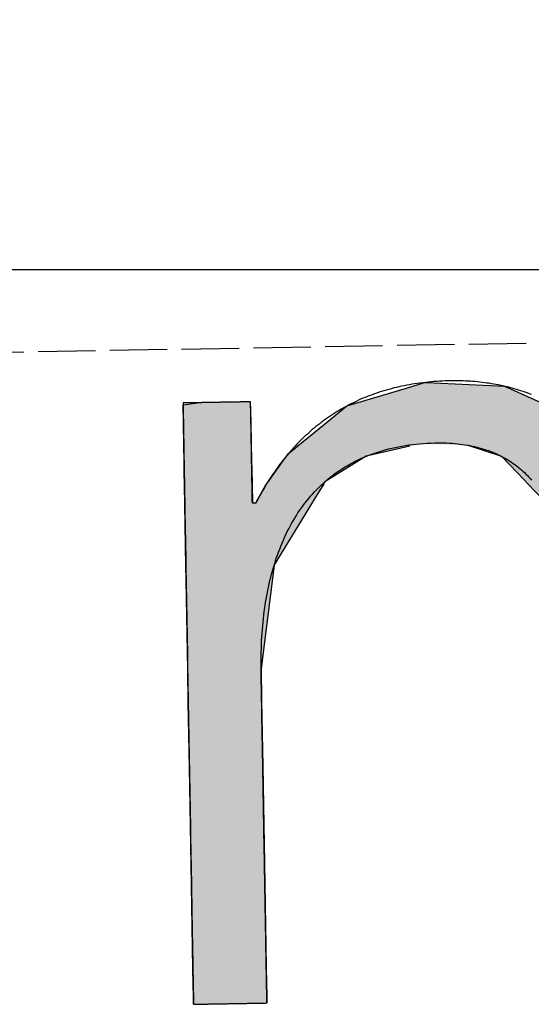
# Model space of a CAD drawing. Extents: x 562 to 7231, y 5667 to 12126.
# Tile 9 of 69: x 3092 to 3137, y 8052 to 8138. Entities that reach past the tile are written whole.
import ezdxf

# ---------------------------------------------------------------- set-up
doc = ezdxf.new("R2010")
doc.units = 0
doc.linetypes.add('GEN3', pattern=[6.25, 5, -1.25])
doc.layers.get('0').update_dxf_attribs({"linetype": 'CONTINUOUS'})
for name, color, linetype in [('3', 6, 'GEN3'), ('5', 3, 'CONTINUOUS'), ('LOGO', 7, 'CONTINUOUS')]:
    doc.layers.add(name, color=color, linetype=linetype)

# ---------------------------------------------------------------- blocks, each defined once
blk = doc.blocks.new('*U37')
at = {"layer": 'LOGO', "color": 30, "linetype": 'CONTINUOUS'}
for p, q in [((2.06, 7.482), (2.813, 7.694)), ((2.813, 7.694), (3.015, 7.752)), ((3.015, 7.752), (3.042, 7.759)), ((3.042, 7.759), (3.157, 7.752)), ((3.157, 7.752), (4.045, 7.694)), ((4.045, 7.694), (4.497, 7.482)), ((7.287, 7.667), (7.566, 7.752)), ((7.566, 7.752), (7.79, 7.759)), ((7.79, 7.759), (8.127, 7.77)), ((8.127, 7.77), (8.205, 7.759)), ((8.205, 7.759), (8.257, 7.752)), ((8.257, 7.752), (8.845, 7.667)), ((0.001, 7.533), (0.181, 7.555)), ((0.845, 7.555), (0.845, 7.533)), ((6.653, 7.474), (7.287, 7.667)), ((8.845, 7.667), (9.162, 7.474)), ((0.001, 7.309), (0.001, 7.533)), ((0.845, 7.533), (0.85, 7.309)), ((1.842, 7.311), (2.06, 7.482)), ((4.497, 7.482), (4.86, 7.311)), ((6.099, 7.034), (6.653, 7.474)), ((9.162, 7.474), (9.885, 7.034)), ((0.001, 7.286), (0.001, 7.309)), ((0.85, 7.309), (0.85, 7.286)), ((1.434, 6.99), (1.842, 7.311)), ((4.86, 7.311), (5.115, 6.99)), ((0.001, 6.803), (0.001, 7.286)), ((0.85, 7.286), (0.85, 6.803)), ((1.316, 6.897), (1.401, 6.964)), ((1.401, 6.964), (1.434, 6.99)), ((2.84, 6.964), (2.53, 6.897)), ((3.996, 6.812), (3.56, 6.964)), ((5.115, 6.99), (5.136, 6.964)), ((5.136, 6.964), (5.257, 6.812)), ((5.9, 6.876), (5.98, 6.939)), ((5.98, 6.939), (6.099, 7.034)), ((7.185, 6.939), (7.036, 6.876)), ((8.433, 6.916), (7.185, 6.939)), ((9.885, 7.034), (9.925, 6.939)), ((9.925, 6.939), (9.934, 6.916)), ((1.046, 6.535), (1.277, 6.846)), ((1.277, 6.846), (1.316, 6.897)), ((2.292, 6.846), (1.767, 6.535)), ((2.53, 6.897), (2.292, 6.846)), ((4.188, 6.604), (3.996, 6.812)), ((5.257, 6.812), (5.423, 6.604)), ((5.779, 6.698), (5.9, 6.876)), ((7.036, 6.876), (6.617, 6.698)), ((9.17, 6.443), (8.433, 6.916)), ((9.934, 6.916), (10.131, 6.443)), ((0.001, 6.712), (0.001, 6.803)), ((0.001, 6.295), (0.001, 6.712)), ((0.85, 6.803), (0.85, 6.712)), ((0.85, 6.712), (0.85, 6.295)), ((5.614, 6.454), (5.779, 6.698)), ((6.617, 6.698), (6.362, 6.454)), ((4.399, 6.376), (4.188, 6.604)), ((5.423, 6.604), (5.511, 6.376)), ((0.9, 6.291), (1.025, 6.507)), ((1.025, 6.507), (1.046, 6.535)), ((1.75, 6.507), (1.612, 6.291)), ((1.767, 6.535), (1.75, 6.507)), ((5.511, 6.376), (5.614, 6.454)), ((6.362, 6.454), (6.28, 6.376)), ((9.397, 5.823), (9.17, 6.443)), ((10.131, 6.443), (10.39, 5.823)), ((4.468, 6.301), (4.399, 6.376)), ((6.28, 6.376), (6.202, 6.301)), ((0.001, 6.281), (0.001, 6.295)), ((0.001, 5.503), (0.001, 6.281)), ((0.85, 6.295), (0.878, 6.281)), ((0.893, 6.281), (0.9, 6.291)), ((1.606, 6.281), (1.111, 5.503)), ((1.612, 6.291), (1.606, 6.281)), ((4.557, 6.205), (4.468, 6.301)), ((4.757, 5.314), (4.557, 6.205)), ((6.163, 6.205), (5.811, 5.314)), ((6.202, 6.301), (6.163, 6.205)), ((9.489, 5.571), (9.397, 5.823)), ((10.39, 5.823), (10.408, 5.571)), ((9.503, 5.116), (9.489, 5.571)), ((10.408, 5.571), (10.44, 5.116)), ((0.001, 5.329), (0.001, 5.503)), ((1.111, 5.503), (1.086, 5.329)), ((0.001, 4.204), (0.001, 5.329)), ((1.086, 5.329), (0.923, 4.204)), ((4.758, 5.172), (4.757, 5.314)), ((5.811, 5.314), (5.754, 5.172)), ((4.759, 4.976), (4.758, 5.172)), ((5.754, 5.172), (5.734, 4.976)), ((9.517, 4.651), (9.503, 5.116)), ((10.44, 5.116), (10.44, 4.651)), ((4.759, 4.505), (4.759, 4.976)), ((5.734, 4.976), (5.686, 4.505)), ((9.518, 4.612), (9.517, 4.651)), ((9.518, 3.669), (9.518, 4.612)), ((10.44, 4.651), (10.44, 4.612)), ((10.44, 4.612), (10.44, 3.669)), ((4.759, 4.232), (4.759, 4.505)), ((5.686, 4.505), (5.683, 4.232)), ((4.759, 4.133), (4.759, 4.232)), ((5.683, 4.232), (5.682, 4.133)), ((0.001, 3.797), (0.001, 4.204)), ((0.923, 4.204), (0.923, 3.797)), ((4.759, 3.491), (4.759, 4.133)), ((5.682, 4.133), (5.682, 3.491)), ((0.001, 2.974), (0.001, 3.797)), ((0.923, 3.797), (0.923, 2.974)), ((9.518, 3.638), (9.518, 3.669)), ((9.518, 2.442), (9.518, 3.638)), ((10.44, 3.669), (10.44, 3.638)), ((10.44, 3.638), (10.44, 2.442)), ((4.759, 2.536), (4.759, 3.491)), ((5.682, 3.491), (5.682, 2.536)), ((0.001, 1.752), (0.001, 2.974)), ((0.923, 2.974), (0.923, 1.752)), ((4.759, 1.85), (4.759, 2.536)), ((5.682, 2.536), (5.682, 1.85)), ((9.518, 2.421), (9.518, 2.442)), ((9.518, 1.24), (9.518, 2.421)), ((10.44, 2.442), (10.44, 2.421)), ((10.44, 2.421), (10.44, 1.24)), ((0.001, 0.978), (0.001, 1.752)), ((0.923, 1.752), (0.923, 0.978)), ((4.759, 0.756), (4.759, 1.85)), ((5.682, 1.85), (5.682, 0.756)), ((9.518, 1.229), (9.518, 1.24)), ((10.44, 1.24), (10.44, 1.229)), ((9.518, 0.336), (9.518, 1.229)), ((10.44, 1.229), (10.44, 0.336)), ((0.001, 0.45), (0.001, 0.978)), ((0.923, 0.978), (0.923, 0.45)), ((4.759, 0.594), (4.759, 0.756)), ((5.682, 0.756), (5.682, 0.594)), ((4.759, 0.089), (4.759, 0.594)), ((5.682, 0.594), (5.682, 0.089)), ((0.001, 0.251), (0.001, 0.45)), ((0.923, 0.45), (0.923, 0.251)), ((0.001, 0.095), (0.001, 0.251)), ((0.923, 0.251), (0.923, 0.095)), ((9.518, 0.333), (9.518, 0.336)), ((9.518, 0), (9.518, 0.333)), ((10.44, 0.336), (10.44, 0.333)), ((10.44, 0.333), (10.44, 0)), ((0.001, 0), (0.001, 0.095)), ((0.923, 0.095), (0.923, 0)), ((4.806, 0.06), (4.759, 0.089)), ((4.904, 0), (4.806, 0.06)), ((5.682, 0.06), (5.659, 0)), ((5.682, 0.089), (5.682, 0.06))]:
    blk.add_line(p, q, dxfattribs=at)
at = {"layer": 'LOGO', "color": 30, "linetype": 'CONTINUOUS', "extrusion": (0, 0, -1)}
for points in [[(-2.813, 7.694), (-4.497, 7.482), (-2.06, 7.482)], [(-3.015, 7.752), (-4.045, 7.694), (-2.813, 7.694)], [(-2.813, 7.694), (-4.045, 7.694), (-4.497, 7.482)], [(-3.042, 7.759), (-3.157, 7.752), (-3.015, 7.752)], [(-3.015, 7.752), (-3.157, 7.752), (-4.045, 7.694)], [(-7.566, 7.752), (-8.845, 7.667), (-7.287, 7.667)], [(-7.79, 7.759), (-8.257, 7.752), (-7.566, 7.752)], [(-7.566, 7.752), (-8.257, 7.752), (-8.845, 7.667)], [(-8.127, 7.77), (-8.205, 7.759), (-7.79, 7.759)], [(-7.79, 7.759), (-8.205, 7.759), (-8.257, 7.752)], [(-0.181, 7.555), (-0.845, 7.533), (-0.001, 7.533)], [(-0.181, 7.555), (-0.845, 7.555), (-0.845, 7.533)], [(-7.287, 7.667), (-9.162, 7.474), (-6.653, 7.474)], [(-7.287, 7.667), (-8.845, 7.667), (-9.162, 7.474)], [(-0.001, 7.533), (-0.85, 7.309), (-0.001, 7.309)], [(-0.001, 7.533), (-0.845, 7.533), (-0.85, 7.309)], [(-2.06, 7.482), (-4.86, 7.311), (-1.842, 7.311)], [(-2.06, 7.482), (-4.497, 7.482), (-4.86, 7.311)], [(-6.653, 7.474), (-9.885, 7.034), (-6.099, 7.034)], [(-6.653, 7.474), (-9.162, 7.474), (-9.885, 7.034)], [(-0.001, 7.309), (-0.85, 7.286), (-0.001, 7.286)], [(-0.001, 7.309), (-0.85, 7.309), (-0.85, 7.286)], [(-1.842, 7.311), (-5.115, 6.99), (-1.434, 6.99)], [(-1.842, 7.311), (-4.86, 7.311), (-5.115, 6.99)], [(-0.001, 7.286), (-0.85, 6.803), (-0.001, 6.803)], [(-0.001, 7.286), (-0.85, 7.286), (-0.85, 6.803)], [(-1.401, 6.964), (-2.53, 6.897), (-1.316, 6.897)], [(-1.434, 6.99), (-2.84, 6.964), (-1.401, 6.964)], [(-1.401, 6.964), (-2.84, 6.964), (-2.53, 6.897)], [(-1.434, 6.99), (-2.96, 6.99), (-2.84, 6.964)], [(-2.96, 6.99), (-5.136, 6.964), (-3.56, 6.964)], [(-2.96, 6.99), (-5.115, 6.99), (-5.136, 6.964)], [(-3.56, 6.964), (-5.257, 6.812), (-3.996, 6.812)], [(-3.56, 6.964), (-5.136, 6.964), (-5.257, 6.812)], [(-5.98, 6.939), (-7.036, 6.876), (-5.9, 6.876)], [(-6.099, 7.034), (-9.925, 6.939), (-5.98, 6.939)], [(-5.98, 6.939), (-7.185, 6.939), (-7.036, 6.876)], [(-6.099, 7.034), (-9.885, 7.034), (-9.925, 6.939)], [(-7.185, 6.939), (-9.934, 6.916), (-8.433, 6.916)], [(-7.185, 6.939), (-9.925, 6.939), (-9.934, 6.916)], [(-1.277, 6.846), (-1.767, 6.535), (-1.046, 6.535)], [(-1.316, 6.897), (-2.292, 6.846), (-1.277, 6.846)], [(-1.277, 6.846), (-2.292, 6.846), (-1.767, 6.535)], [(-1.316, 6.897), (-2.53, 6.897), (-2.292, 6.846)], [(-3.996, 6.812), (-5.423, 6.604), (-4.188, 6.604)], [(-3.996, 6.812), (-5.257, 6.812), (-5.423, 6.604)], [(-5.9, 6.876), (-6.617, 6.698), (-5.779, 6.698)], [(-5.9, 6.876), (-7.036, 6.876), (-6.617, 6.698)], [(-8.433, 6.916), (-10.131, 6.443), (-9.17, 6.443)], [(-8.433, 6.916), (-9.934, 6.916), (-10.131, 6.443)], [(-0.001, 6.803), (-0.85, 6.712), (-0.001, 6.712)], [(-0.001, 6.803), (-0.85, 6.803), (-0.85, 6.712)], [(-0.001, 6.712), (-0.85, 6.295), (-0.001, 6.295)], [(-0.001, 6.712), (-0.85, 6.712), (-0.85, 6.295)], [(-5.779, 6.698), (-6.362, 6.454), (-5.614, 6.454)], [(-5.779, 6.698), (-6.617, 6.698), (-6.362, 6.454)], [(-4.188, 6.604), (-5.511, 6.376), (-4.399, 6.376)], [(-4.188, 6.604), (-5.423, 6.604), (-5.511, 6.376)], [(-1.025, 6.507), (-1.612, 6.291), (-0.9, 6.291)], [(-1.046, 6.535), (-1.75, 6.507), (-1.025, 6.507)], [(-1.025, 6.507), (-1.75, 6.507), (-1.612, 6.291)], [(-1.046, 6.535), (-1.767, 6.535), (-1.75, 6.507)], [(-5.614, 6.454), (-6.28, 6.376), (-5.511, 6.376)], [(-5.614, 6.454), (-6.362, 6.454), (-6.28, 6.376)], [(-9.17, 6.443), (-10.39, 5.823), (-9.397, 5.823)], [(-9.17, 6.443), (-10.131, 6.443), (-10.39, 5.823)], [(-4.399, 6.376), (-6.202, 6.301), (-4.468, 6.301)], [(-4.399, 6.376), (-6.28, 6.376), (-6.202, 6.301)], [(-0.001, 6.295), (-0.878, 6.281), (-0.001, 6.281)], [(-0.001, 6.295), (-0.85, 6.295), (-0.878, 6.281)], [(-0.001, 6.281), (-1.111, 5.503), (-0.001, 5.503)], [(-0.001, 6.281), (-1.606, 6.281), (-1.111, 5.503)], [(-0.9, 6.291), (-1.606, 6.281), (-0.893, 6.281)], [(-0.9, 6.291), (-1.612, 6.291), (-1.606, 6.281)], [(-4.468, 6.301), (-6.163, 6.205), (-4.557, 6.205)], [(-4.468, 6.301), (-6.202, 6.301), (-6.163, 6.205)], [(-4.557, 6.205), (-5.811, 5.314), (-4.757, 5.314)], [(-4.557, 6.205), (-6.163, 6.205), (-5.811, 5.314)], [(-9.397, 5.823), (-10.408, 5.571), (-9.489, 5.571)], [(-9.397, 5.823), (-10.39, 5.823), (-10.408, 5.571)], [(-9.489, 5.571), (-10.44, 5.116), (-9.503, 5.116)], [(-9.489, 5.571), (-10.408, 5.571), (-10.44, 5.116)], [(-0.001, 5.503), (-1.086, 5.329), (-0.001, 5.329)], [(-0.001, 5.503), (-1.111, 5.503), (-1.086, 5.329)], [(-0.001, 5.329), (-0.923, 4.204), (-0.001, 4.204)], [(-0.001, 5.329), (-1.086, 5.329), (-0.923, 4.204)], [(-4.757, 5.314), (-5.754, 5.172), (-4.758, 5.172)], [(-4.757, 5.314), (-5.811, 5.314), (-5.754, 5.172)], [(-4.758, 5.172), (-5.734, 4.976), (-4.759, 4.976)], [(-4.758, 5.172), (-5.754, 5.172), (-5.734, 4.976)], [(-9.503, 5.116), (-10.44, 4.651), (-9.517, 4.651)], [(-9.503, 5.116), (-10.44, 5.116), (-10.44, 4.651)], [(-4.759, 4.976), (-5.686, 4.505), (-4.759, 4.505)], [(-4.759, 4.976), (-5.734, 4.976), (-5.686, 4.505)], [(-9.517, 4.651), (-10.44, 4.612), (-9.518, 4.612)], [(-9.517, 4.651), (-10.44, 4.651), (-10.44, 4.612)], [(-9.518, 4.612), (-10.44, 3.669), (-9.518, 3.669)], [(-9.518, 4.612), (-10.44, 4.612), (-10.44, 3.669)], [(-4.759, 4.505), (-5.683, 4.232), (-4.759, 4.232)], [(-4.759, 4.505), (-5.686, 4.505), (-5.683, 4.232)], [(-4.759, 4.232), (-5.682, 4.133), (-4.759, 4.133)], [(-4.759, 4.232), (-5.683, 4.232), (-5.682, 4.133)], [(-0.001, 4.204), (-0.923, 3.797), (-0.001, 3.797)], [(-0.001, 4.204), (-0.923, 4.204), (-0.923, 3.797)], [(-4.759, 4.133), (-5.682, 3.491), (-4.759, 3.491)], [(-4.759, 4.133), (-5.682, 4.133), (-5.682, 3.491)], [(-0.001, 3.797), (-0.923, 2.974), (-0.001, 2.974)], [(-0.001, 3.797), (-0.923, 3.797), (-0.923, 2.974)], [(-9.518, 3.669), (-10.44, 3.638), (-9.518, 3.638)], [(-9.518, 3.669), (-10.44, 3.669), (-10.44, 3.638)], [(-9.518, 3.638), (-10.44, 2.442), (-9.518, 2.442)], [(-9.518, 3.638), (-10.44, 3.638), (-10.44, 2.442)], [(-4.759, 3.491), (-5.682, 2.536), (-4.759, 2.536)], [(-4.759, 3.491), (-5.682, 3.491), (-5.682, 2.536)], [(-0.001, 2.974), (-0.923, 1.752), (-0.001, 1.752)], [(-0.001, 2.974), (-0.923, 2.974), (-0.923, 1.752)], [(-4.759, 2.536), (-5.682, 1.85), (-4.759, 1.85)], [(-4.759, 2.536), (-5.682, 2.536), (-5.682, 1.85)], [(-9.518, 2.442), (-10.44, 2.421), (-9.518, 2.421)], [(-9.518, 2.442), (-10.44, 2.442), (-10.44, 2.421)], [(-9.518, 2.421), (-10.44, 1.24), (-9.518, 1.24)], [(-9.518, 2.421), (-10.44, 2.421), (-10.44, 1.24)], [(-0.001, 1.752), (-0.923, 0.978), (-0.001, 0.978)], [(-0.001, 1.752), (-0.923, 1.752), (-0.923, 0.978)], [(-4.759, 1.85), (-5.682, 0.756), (-4.759, 0.756)], [(-4.759, 1.85), (-5.682, 1.85), (-5.682, 0.756)], [(-9.518, 1.24), (-10.44, 1.229), (-9.518, 1.229)], [(-9.518, 1.24), (-10.44, 1.24), (-10.44, 1.229)], [(-9.518, 1.229), (-10.44, 0.336), (-9.518, 0.336)], [(-9.518, 1.229), (-10.44, 1.229), (-10.44, 0.336)], [(-0.001, 0.978), (-0.923, 0.45), (-0.001, 0.45)], [(-0.001, 0.978), (-0.923, 0.978), (-0.923, 0.45)], [(-4.759, 0.756), (-5.682, 0.594), (-4.759, 0.594)], [(-4.759, 0.756), (-5.682, 0.756), (-5.682, 0.594)], [(-4.759, 0.594), (-5.682, 0.089), (-4.759, 0.089)], [(-4.759, 0.594), (-5.682, 0.594), (-5.682, 0.089)], [(-0.001, 0.45), (-0.923, 0.251), (-0.001, 0.251)], [(-0.001, 0.45), (-0.923, 0.45), (-0.923, 0.251)], [(-0.001, 0.251), (-0.923, 0.095), (-0.001, 0.095)], [(-0.001, 0.251), (-0.923, 0.251), (-0.923, 0.095)], [(-9.518, 0.336), (-10.44, 0.333), (-9.518, 0.333)], [(-9.518, 0.336), (-10.44, 0.336), (-10.44, 0.333)], [(-9.518, 0.333), (-10.44, 0), (-9.518, 0)], [(-9.518, 0.333), (-10.44, 0.333), (-10.44, 0)], [(-0.001, 0.095), (-0.923, 0), (-0.001, 0)], [(-0.001, 0.095), (-0.923, 0.095), (-0.923, 0)], [(-4.759, 0.089), (-5.682, 0.06), (-4.806, 0.06)], [(-4.759, 0.089), (-5.682, 0.089), (-5.682, 0.06)], [(-4.806, 0.06), (-5.659, 0), (-4.904, 0)], [(-4.806, 0.06), (-5.682, 0.06), (-5.659, 0)]]:
    blk.add_solid(points, dxfattribs=at)
blk = doc.blocks.new('KLAUS')
at = {"layer": 'LOGO'}
for points in [[(0.001, 0, 0), (0.001, 0, 0), (0.002, 0, 0), (0.003, 0, 0), (0.005, 0, 0), (0.008, 0, 0), (0.011, 0, 0), (0.014, 0, 0), (0.018, 0, 0), (0.023, 0, 0), (0.028, 0, 0), (0.033, 0, 0), (0.039, 0, 0), (0.046, 0, 0), (0.052, 0, 0), (0.06, 0, 0), (0.067, 0, 0), (0.075, 0, 0), (0.084, 0, 0), (0.092, 0, 0), (0.101, 0, 0), (0.111, 0, 0), (0.121, 0, 0), (0.131, 0, 0), (0.141, 0, 0), (0.152, 0, 0), (0.163, 0, 0), (0.174, 0, 0), (0.185, 0, 0), (0.197, 0, 0), (0.209, 0, 0), (0.221, 0, 0), (0.234, 0, 0), (0.246, 0, 0), (0.259, 0, 0), (0.272, 0, 0), (0.285, 0, 0), (0.299, 0, 0), (0.312, 0, 0), (0.326, 0, 0), (0.339, 0, 0), (0.353, 0, 0), (0.367, 0, 0), (0.381, 0, 0), (0.395, 0, 0), (0.409, 0, 0), (0.423, 0, 0), (0.437, 0, 0), (0.452, 0, 0), (0.466, 0, 0), (0.48, 0, 0), (0.494, 0, 0), (0.508, 0, 0), (0.522, 0, 0), (0.536, 0, 0), (0.55, 0, 0), (0.564, 0, 0), (0.578, 0, 0), (0.592, 0, 0), (0.606, 0, 0), (0.619, 0, 0), (0.632, 0, 0), (0.646, 0, 0), (0.659, 0, 0), (0.672, 0, 0), (0.684, 0, 0), (0.697, 0, 0), (0.709, 0, 0), (0.721, 0, 0), (0.733, 0, 0), (0.745, 0, 0), (0.756, 0, 0), (0.767, 0, 0), (0.778, 0, 0), (0.789, 0, 0), (0.799, 0, 0), (0.809, 0, 0), (0.818, 0, 0), (0.828, 0, 0), (0.836, 0, 0), (0.845, 0, 0), (0.853, 0, 0), (0.861, 0, 0), (0.868, 0, 0), (0.875, 0, 0), (0.882, 0, 0), (0.888, 0, 0), (0.894, 0, 0), (0.899, 0, 0), (0.904, 0, 0), (0.908, 0, 0), (0.912, 0, 0), (0.915, 0, 0), (0.918, 0, 0), (0.92, 0, 0), (0.922, 0, 0), (0.923, 0, 0), (0.923, 0, 0), (0.923, 0, 0), (0.923, 0.003, 0), (0.923, 0.008, 0), (0.923, 0.016, 0), (0.923, 0.026, 0), (0.923, 0.039, 0), (0.923, 0.054, 0), (0.923, 0.071, 0), (0.923, 0.091, 0), (0.923, 0.112, 0), (0.923, 0.136, 0), (0.923, 0.162, 0), (0.923, 0.191, 0), (0.923, 0.221, 0), (0.923, 0.253, 0), (0.923, 0.286, 0), (0.923, 0.322, 0), (0.923, 0.359, 0), (0.923, 0.399, 0), (0.923, 0.439, 0), (0.923, 0.482, 0), (0.923, 0.526, 0), (0.923, 0.571, 0), (0.923, 0.618, 0), (0.923, 0.666, 0), (0.923, 0.716, 0), (0.923, 0.766, 0), (0.923, 0.818, 0), (0.923, 0.871, 0), (0.923, 0.926, 0), (0.923, 0.981, 0), (0.923, 1.037, 0), (0.923, 1.095, 0), (0.923, 1.153, 0), (0.923, 1.212, 0), (0.923, 1.272, 0), (0.923, 1.332, 0), (0.923, 1.393, 0), (0.923, 1.455, 0), (0.923, 1.517, 0), (0.923, 1.58, 0), (0.923, 1.643, 0), (0.923, 1.707, 0), (0.923, 1.771, 0), (0.923, 1.835, 0), (0.923, 1.9, 0), (0.923, 1.964, 0), (0.923, 2.029, 0), (0.923, 2.094, 0), (0.923, 2.159, 0), (0.923, 2.224, 0), (0.923, 2.289, 0), (0.923, 2.353, 0), (0.923, 2.418, 0), (0.923, 2.482, 0), (0.923, 2.545, 0), (0.923, 2.609, 0), (0.923, 2.672, 0), (0.923, 2.734, 0), (0.923, 2.796, 0), (0.923, 2.858, 0), (0.923, 2.919, 0), (0.923, 2.979, 0), (0.923, 3.038, 0), (0.923, 3.096, 0), (0.923, 3.154, 0), (0.923, 3.211, 0), (0.923, 3.267, 0), (0.923, 3.321, 0), (0.923, 3.375, 0), (0.923, 3.427, 0), (0.923, 3.479, 0), (0.923, 3.529, 0), (0.923, 3.578, 0), (0.923, 3.625, 0), (0.923, 3.671, 0), (0.923, 3.716, 0), (0.923, 3.759, 0), (0.923, 3.8, 0), (0.923, 3.84, 0), (0.923, 3.878, 0), (0.923, 3.915, 0), (0.923, 3.949, 0), (0.923, 3.982, 0), (0.923, 4.013, 0), (0.923, 4.042, 0), (0.923, 4.069, 0), (0.923, 4.093, 0), (0.923, 4.116, 0), (0.923, 4.137, 0), (0.923, 4.155, 0), (0.923, 4.171, 0), (0.923, 4.185, 0), (0.923, 4.196, 0), (0.923, 4.205, 0), (0.923, 4.211, 0), (0.923, 4.215, 0), (0.923, 4.219, 0), (0.924, 4.267, 0), (0.925, 4.316, 0), (0.927, 4.364, 0), (0.928, 4.411, 0), (0.931, 4.459, 0), (0.933, 4.506, 0), (0.936, 4.553, 0), (0.94, 4.6, 0), (0.944, 4.646, 0), (0.948, 4.692, 0), (0.953, 4.738, 0), (0.958, 4.784, 0), (0.964, 4.829, 0), (0.97, 4.874, 0), (0.976, 4.918, 0), (0.983, 4.963, 0), (0.99, 5.007, 0), (0.998, 5.05, 0), (1.006, 5.094, 0), (1.015, 5.137, 0), (1.024, 5.179, 0), (1.034, 5.221, 0), (1.044, 5.263, 0), (1.054, 5.305, 0), (1.065, 5.346, 0), (1.076, 5.387, 0), (1.088, 5.427, 0), (1.1, 5.467, 0), (1.113, 5.507, 0), (1.126, 5.546, 0), (1.139, 5.585, 0), (1.153, 5.623, 0), (1.168, 5.661, 0), (1.183, 5.699, 0), (1.198, 5.736, 0), (1.214, 5.773, 0), (1.231, 5.809, 0), (1.247, 5.845, 0), (1.265, 5.881, 0), (1.282, 5.916, 0), (1.301, 5.95, 0), (1.32, 5.984, 0), (1.339, 6.018, 0), (1.359, 6.051, 0), (1.379, 6.084, 0), (1.4, 6.116, 0), (1.421, 6.148, 0), (1.442, 6.179, 0), (1.465, 6.21, 0), (1.487, 6.24, 0), (1.511, 6.27, 0), (1.534, 6.299, 0), (1.559, 6.328, 0), (1.583, 6.356, 0), (1.608, 6.383, 0), (1.634, 6.411, 0), (1.661, 6.437, 0), (1.687, 6.463, 0), (1.715, 6.489, 0), (1.742, 6.514, 0), (1.771, 6.538, 0), (1.8, 6.562, 0), (1.829, 6.585, 0), (1.859, 6.608, 0), (1.889, 6.63, 0), (1.92, 6.651, 0), (1.952, 6.672, 0), (1.984, 6.693, 0), (2.017, 6.712, 0), (2.05, 6.731, 0), (2.083, 6.75, 0), (2.118, 6.768, 0), (2.152, 6.785, 0), (2.188, 6.802, 0), (2.224, 6.818, 0), (2.26, 6.833, 0), (2.297, 6.848, 0), (2.335, 6.862, 0), (2.373, 6.875, 0), (2.412, 6.888, 0), (2.451, 6.9, 0), (2.491, 6.911, 0), (2.531, 6.922, 0), (2.572, 6.932, 0), (2.613, 6.941, 0), (2.655, 6.95, 0), (2.698, 6.958, 0), (2.741, 6.965, 0), (2.785, 6.972, 0), (2.83, 6.978, 0), (2.875, 6.983, 0), (2.92, 6.987, 0), (2.966, 6.991, 0), (3.013, 6.994, 0), (3.061, 6.996, 0), (3.109, 6.997, 0), (3.157, 6.998, 0), (3.199, 6.998, 0), (3.234, 6.998, 0), (3.269, 6.997, 0), (3.304, 6.995, 0), (3.338, 6.993, 0), (3.372, 6.99, 0), (3.405, 6.987, 0), (3.438, 6.983, 0), (3.47, 6.979, 0), (3.502, 6.974, 0), (3.533, 6.969, 0), (3.564, 6.963, 0), (3.595, 6.957, 0), (3.625, 6.951, 0), (3.654, 6.944, 0), (3.684, 6.936, 0), (3.712, 6.928, 0), (3.741, 6.919, 0), (3.768, 6.91, 0), (3.796, 6.901, 0), (3.823, 6.891, 0), (3.849, 6.881, 0), (3.876, 6.87, 0), (3.901, 6.859, 0), (3.926, 6.847, 0), (3.951, 6.835, 0), (3.976, 6.823, 0), (4, 6.81, 0), (4.023, 6.796, 0), (4.047, 6.783, 0), (4.069, 6.768, 0), (4.092, 6.754, 0), (4.114, 6.739, 0), (4.135, 6.724, 0), (4.156, 6.708, 0), (4.177, 6.692, 0), (4.197, 6.675, 0), (4.217, 6.658, 0), (4.237, 6.641, 0), (4.256, 6.623, 0), (4.275, 6.605, 0), (4.293, 6.587, 0), (4.311, 6.568, 0), (4.329, 6.549, 0), (4.346, 6.53, 0), (4.363, 6.51, 0)], [(4.381, 7.585, 0), (4.355, 7.595, 0), (4.328, 7.606, 0), (4.302, 7.616, 0), (4.275, 7.625, 0), (4.248, 7.635, 0), (4.22, 7.644, 0), (4.193, 7.653, 0), (4.165, 7.661, 0), (4.138, 7.67, 0), (4.11, 7.677, 0), (4.082, 7.685, 0), (4.053, 7.692, 0), (4.025, 7.699, 0), (3.997, 7.706, 0), (3.968, 7.712, 0), (3.939, 7.718, 0), (3.91, 7.724, 0), (3.881, 7.729, 0), (3.852, 7.735, 0), (3.823, 7.739, 0), (3.794, 7.744, 0), (3.764, 7.748, 0), (3.735, 7.752, 0), (3.705, 7.755, 0), (3.675, 7.759, 0), (3.645, 7.762, 0), (3.616, 7.764, 0), (3.585, 7.767, 0), (3.555, 7.769, 0), (3.525, 7.77, 0), (3.495, 7.772, 0), (3.464, 7.773, 0), (3.434, 7.774, 0), (3.403, 7.774, 0), (3.373, 7.774, 0), (3.337, 7.774, 0), (3.3, 7.774, 0), (3.264, 7.773, 0), (3.228, 7.772, 0), (3.192, 7.77, 0), (3.156, 7.768, 0), (3.121, 7.766, 0), (3.086, 7.763, 0), (3.051, 7.76, 0), (3.017, 7.757, 0), (2.982, 7.753, 0), (2.948, 7.749, 0), (2.915, 7.744, 0), (2.881, 7.74, 0), (2.848, 7.735, 0), (2.815, 7.729, 0), (2.782, 7.723, 0), (2.749, 7.717, 0), (2.717, 7.711, 0), (2.685, 7.704, 0), (2.653, 7.697, 0), (2.622, 7.689, 0), (2.59, 7.681, 0), (2.559, 7.673, 0), (2.528, 7.665, 0), (2.498, 7.656, 0), (2.467, 7.647, 0), (2.437, 7.637, 0), (2.407, 7.627, 0), (2.378, 7.617, 0), (2.348, 7.607, 0), (2.319, 7.596, 0), (2.29, 7.585, 0), (2.261, 7.574, 0), (2.233, 7.562, 0), (2.205, 7.55, 0), (2.177, 7.537, 0), (2.149, 7.525, 0), (2.122, 7.512, 0), (2.094, 7.499, 0), (2.067, 7.485, 0), (2.04, 7.471, 0), (2.014, 7.457, 0), (1.988, 7.443, 0), (1.961, 7.428, 0), (1.936, 7.413, 0), (1.91, 7.398, 0), (1.884, 7.382, 0), (1.859, 7.366, 0), (1.834, 7.35, 0), (1.809, 7.334, 0), (1.785, 7.317, 0), (1.761, 7.3, 0), (1.737, 7.282, 0), (1.713, 7.265, 0), (1.689, 7.247, 0), (1.666, 7.229, 0), (1.642, 7.21, 0), (1.619, 7.192, 0), (1.597, 7.173, 0), (1.574, 7.154, 0), (1.552, 7.134, 0), (1.53, 7.114, 0), (1.508, 7.094, 0), (1.486, 7.074, 0), (1.465, 7.054, 0), (1.444, 7.033, 0), (1.423, 7.012, 0), (1.402, 6.99, 0), (1.381, 6.969, 0), (1.361, 6.947, 0), (1.341, 6.925, 0), (1.321, 6.903, 0), (1.301, 6.88, 0), (1.281, 6.857, 0), (1.262, 6.834, 0), (1.243, 6.811, 0), (1.224, 6.788, 0), (1.205, 6.764, 0), (1.187, 6.74, 0), (1.168, 6.716, 0), (1.15, 6.691, 0), (1.133, 6.667, 0), (1.115, 6.642, 0), (1.097, 6.617, 0), (1.08, 6.591, 0), (1.063, 6.566, 0), (1.046, 6.54, 0), (1.029, 6.514, 0), (1.013, 6.488, 0), (0.997, 6.461, 0), (0.981, 6.434, 0), (0.965, 6.408, 0), (0.949, 6.38, 0), (0.934, 6.353, 0), (0.918, 6.326, 0), (0.903, 6.298, 0), (0.894, 6.281, 0), (0.894, 6.281, 0), (0.894, 6.281, 0), (0.894, 6.281, 0), (0.894, 6.281, 0), (0.894, 6.281, 0), (0.893, 6.281, 0), (0.893, 6.281, 0), (0.893, 6.281, 0), (0.893, 6.281, 0), (0.893, 6.281, 0), (0.892, 6.281, 0), (0.892, 6.281, 0), (0.892, 6.281, 0), (0.891, 6.281, 0), (0.891, 6.281, 0), (0.891, 6.281, 0), (0.89, 6.281, 0), (0.89, 6.281, 0), (0.89, 6.281, 0), (0.889, 6.281, 0), (0.889, 6.281, 0), (0.888, 6.281, 0), (0.888, 6.281, 0), (0.887, 6.281, 0), (0.887, 6.281, 0), (0.886, 6.281, 0), (0.886, 6.281, 0), (0.885, 6.281, 0), (0.884, 6.281, 0), (0.884, 6.281, 0), (0.883, 6.281, 0), (0.883, 6.281, 0), (0.882, 6.281, 0), (0.881, 6.281, 0), (0.881, 6.281, 0), (0.88, 6.281, 0), (0.88, 6.281, 0), (0.879, 6.281, 0), (0.878, 6.281, 0), (0.878, 6.281, 0), (0.877, 6.281, 0), (0.876, 6.281, 0), (0.876, 6.281, 0), (0.875, 6.281, 0), (0.874, 6.281, 0), (0.874, 6.281, 0), (0.873, 6.281, 0), (0.872, 6.281, 0), (0.872, 6.281, 0), (0.871, 6.281, 0), (0.87, 6.281, 0), (0.87, 6.281, 0), (0.869, 6.281, 0), (0.868, 6.281, 0), (0.868, 6.281, 0), (0.867, 6.281, 0), (0.866, 6.281, 0), (0.866, 6.281, 0), (0.865, 6.281, 0), (0.864, 6.281, 0), (0.864, 6.281, 0), (0.863, 6.281, 0), (0.862, 6.281, 0), (0.862, 6.281, 0), (0.861, 6.281, 0), (0.861, 6.281, 0), (0.86, 6.281, 0), (0.859, 6.281, 0), (0.859, 6.281, 0), (0.858, 6.281, 0), (0.858, 6.281, 0), (0.857, 6.281, 0), (0.857, 6.281, 0), (0.856, 6.281, 0), (0.856, 6.281, 0), (0.855, 6.281, 0), (0.855, 6.281, 0), (0.854, 6.281, 0), (0.854, 6.281, 0), (0.854, 6.281, 0), (0.853, 6.281, 0), (0.853, 6.281, 0), (0.853, 6.281, 0), (0.852, 6.281, 0), (0.852, 6.281, 0), (0.852, 6.281, 0), (0.851, 6.281, 0), (0.851, 6.281, 0), (0.851, 6.281, 0), (0.851, 6.281, 0), (0.851, 6.281, 0), (0.85, 6.281, 0), (0.85, 6.281, 0), (0.85, 6.281, 0), (0.85, 6.281, 0), (0.85, 6.281, 0), (0.85, 6.281, 0), (0.85, 6.281, 0), (0.85, 6.282, 0), (0.85, 6.284, 0), (0.85, 6.287, 0), (0.85, 6.29, 0), (0.85, 6.294, 0), (0.85, 6.299, 0), (0.85, 6.304, 0), (0.85, 6.311, 0), (0.85, 6.317, 0), (0.85, 6.325, 0), (0.85, 6.333, 0), (0.85, 6.342, 0), (0.85, 6.351, 0), (0.85, 6.361, 0), (0.85, 6.371, 0), (0.85, 6.382, 0), (0.85, 6.394, 0), (0.85, 6.406, 0), (0.85, 6.418, 0), (0.85, 6.431, 0), (0.85, 6.445, 0), (0.85, 6.459, 0), (0.85, 6.473, 0), (0.85, 6.488, 0), (0.85, 6.503, 0), (0.85, 6.518, 0), (0.85, 6.534, 0), (0.85, 6.55, 0), (0.85, 6.567, 0), (0.85, 6.584, 0), (0.85, 6.601, 0), (0.85, 6.618, 0), (0.85, 6.636, 0), (0.85, 6.654, 0), (0.85, 6.672, 0), (0.85, 6.69, 0), (0.85, 6.709, 0), (0.85, 6.728, 0), (0.85, 6.746, 0), (0.85, 6.765, 0), (0.85, 6.785, 0), (0.85, 6.804, 0), (0.85, 6.823, 0), (0.85, 6.843, 0), (0.85, 6.862, 0), (0.85, 6.882, 0), (0.85, 6.901, 0), (0.85, 6.921, 0), (0.85, 6.941, 0), (0.85, 6.96, 0), (0.85, 6.98, 0), (0.85, 6.999, 0), (0.85, 7.019, 0), (0.85, 7.038, 0), (0.85, 7.057, 0), (0.85, 7.076, 0), (0.85, 7.095, 0), (0.85, 7.114, 0), (0.85, 7.133, 0), (0.85, 7.151, 0), (0.85, 7.17, 0), (0.85, 7.188, 0), (0.85, 7.205, 0), (0.85, 7.223, 0), (0.85, 7.24, 0), (0.85, 7.257, 0), (0.85, 7.274, 0), (0.85, 7.29, 0), (0.85, 7.307, 0), (0.85, 7.322, 0), (0.85, 7.338, 0), (0.85, 7.353, 0), (0.85, 7.367, 0), (0.85, 7.381, 0), (0.85, 7.395, 0), (0.85, 7.408, 0), (0.85, 7.421, 0), (0.85, 7.434, 0), (0.85, 7.445, 0), (0.85, 7.457, 0), (0.85, 7.468, 0), (0.85, 7.478, 0), (0.85, 7.487, 0), (0.85, 7.497, 0), (0.85, 7.505, 0), (0.85, 7.513, 0), (0.85, 7.52, 0), (0.85, 7.527, 0), (0.85, 7.533, 0), (0.85, 7.538, 0), (0.85, 7.543, 0), (0.85, 7.547, 0), (0.85, 7.55, 0), (0.85, 7.552, 0), (0.85, 7.554, 0), (0.85, 7.555, 0), (0.85, 7.555, 0), (0.85, 7.555, 0), (0.849, 7.555, 0), (0.847, 7.555, 0), (0.845, 7.555, 0), (0.842, 7.555, 0), (0.84, 7.555, 0), (0.836, 7.555, 0), (0.832, 7.555, 0), (0.828, 7.555, 0), (0.823, 7.555, 0), (0.818, 7.555, 0), (0.812, 7.555, 0), (0.806, 7.555, 0), (0.8, 7.555, 0), (0.793, 7.555, 0), (0.786, 7.555, 0), (0.778, 7.555, 0), (0.771, 7.555, 0), (0.762, 7.555, 0), (0.754, 7.555, 0), (0.745, 7.555, 0), (0.736, 7.555, 0), (0.727, 7.555, 0), (0.717, 7.555, 0), (0.707, 7.555, 0), (0.697, 7.555, 0), (0.686, 7.555, 0), (0.676, 7.555, 0), (0.665, 7.555, 0), (0.654, 7.555, 0), (0.642, 7.555, 0), (0.631, 7.555, 0), (0.619, 7.555, 0), (0.607, 7.555, 0), (0.595, 7.555, 0), (0.583, 7.555, 0), (0.571, 7.555, 0), (0.558, 7.555, 0), (0.546, 7.555, 0), (0.533, 7.555, 0), (0.52, 7.555, 0), (0.507, 7.555, 0), (0.495, 7.555, 0), (0.482, 7.555, 0), (0.469, 7.555, 0), (0.456, 7.555, 0), (0.443, 7.555, 0), (0.43, 7.555, 0), (0.416, 7.555, 0), (0.403, 7.555, 0), (0.39, 7.555, 0), (0.377, 7.555, 0), (0.364, 7.555, 0), (0.351, 7.555, 0), (0.339, 7.555, 0), (0.326, 7.555, 0), (0.313, 7.555, 0), (0.301, 7.555, 0), (0.288, 7.555, 0), (0.276, 7.555, 0), (0.263, 7.555, 0), (0.251, 7.555, 0), (0.239, 7.555, 0), (0.228, 7.555, 0), (0.216, 7.555, 0), (0.204, 7.555, 0), (0.193, 7.555, 0), (0.182, 7.555, 0), (0.171, 7.555, 0), (0.161, 7.555, 0), (0.15, 7.555, 0), (0.14, 7.555, 0), (0.13, 7.555, 0), (0.121, 7.555, 0), (0.112, 7.555, 0), (0.103, 7.555, 0), (0.094, 7.555, 0), (0.085, 7.555, 0), (0.077, 7.555, 0), (0.07, 7.555, 0), (0.062, 7.555, 0), (0.055, 7.555, 0), (0.049, 7.555, 0), (0.042, 7.555, 0), (0.037, 7.555, 0), (0.031, 7.555, 0), (0.026, 7.555, 0), (0.021, 7.555, 0), (0.017, 7.555, 0), (0.014, 7.555, 0), (0.01, 7.555, 0), (0.007, 7.555, 0), (0.005, 7.555, 0), (0.003, 7.555, 0), (0.002, 7.555, 0), (0.001, 7.555, 0), (0.001, 7.555, 0), (0.001, 7.553, 0), (0.001, 7.546, 0), (0.001, 7.534, 0), (0.001, 7.518, 0), (0.001, 7.498, 0), (0.001, 7.474, 0), (0.001, 7.445, 0), (0.001, 7.412, 0), (0.001, 7.375, 0), (0.001, 7.334, 0), (0.001, 7.29, 0), (0.001, 7.242, 0), (0.001, 7.19, 0), (0.001, 7.135, 0), (0.001, 7.076, 0), (0.001, 7.014, 0), (0.001, 6.949, 0), (0.001, 6.88, 0), (0.001, 6.809, 0), (0.001, 6.735, 0), (0.001, 6.658, 0), (0.001, 6.578, 0), (0.001, 6.495, 0), (0.001, 6.41, 0), (0.001, 6.323, 0), (0.001, 6.233, 0), (0.001, 6.141, 0), (0.001, 6.047, 0), (0.001, 5.951, 0), (0.001, 5.853, 0), (0.001, 5.753, 0), (0.001, 5.651, 0), (0.001, 5.548, 0), (0.001, 5.443, 0), (0.001, 5.337, 0), (0.001, 5.229, 0), (0.001, 5.121, 0), (0.001, 5.011, 0), (0.001, 4.9, 0), (0.001, 4.787, 0), (0.001, 4.675, 0), (0.001, 4.561, 0), (0.001, 4.447, 0), (0.001, 4.332, 0), (0.001, 4.216, 0), (0.001, 4.101, 0), (0.001, 3.985, 0), (0.001, 3.868, 0), (0.001, 3.752, 0), (0.001, 3.636, 0), (0.001, 3.52, 0), (0.001, 3.404, 0), (0.001, 3.288, 0), (0.001, 3.173, 0), (0.001, 3.059, 0), (0.001, 2.945, 0), (0.001, 2.831, 0), (0.001, 2.719, 0), (0.001, 2.607, 0), (0.001, 2.496, 0), (0.001, 2.387, 0), (0.001, 2.278, 0), (0.001, 2.171, 0), (0.001, 2.066, 0), (0.001, 1.962, 0), (0.001, 1.859, 0), (0.001, 1.758, 0), (0.001, 1.659, 0), (0.001, 1.562, 0), (0.001, 1.466, 0), (0.001, 1.373, 0), (0.001, 1.282, 0), (0.001, 1.194, 0), (0.001, 1.107, 0), (0.001, 1.023, 0), (0.001, 0.942, 0), (0.001, 0.863, 0), (0.001, 0.787, 0), (0.001, 0.714, 0), (0.001, 0.644, 0), (0.001, 0.577, 0), (0.001, 0.513, 0), (0.001, 0.453, 0), (0.001, 0.395, 0), (0.001, 0.342, 0), (0.001, 0.291, 0), (0.001, 0.245, 0), (0.001, 0.202, 0), (0.001, 0.163, 0), (0.001, 0.128, 0), (0.001, 0.097, 0), (0.001, 0.07, 0), (0.001, 0.047, 0), (0.001, 0.028, 0), (0.001, 0.014, 0), (0.001, 0.005, 0), (0.001, 0, 0), (0.001, 0, 0), (0.001, 0, 0), (0.001, 0, 0), (0.001, 0, 0), (0.001, 0, 0), (0.001, 0, 0), (0.001, 0, 0), (0.001, 0, 0), (0.001, 0, 0), (0.001, 0, 0), (0.001, 0, 0), (0.001, 0, 0), (0.001, 0, 0), (0.001, 0, 0), (0.001, 0, 0), (0.001, 0, 0), (0.001, 0, 0), (0.001, 0, 0), (0.001, 0, 0), (0.001, 0, 0), (0.001, 0, 0), (0.001, 0, 0), (0.001, 0, 0), (0.001, 0, 0), (0.001, 0, 0), (0.001, 0, 0), (0.001, 0, 0), (0.001, 0, 0), (0.001, 0, 0), (0.001, 0, 0), (0.001, 0, 0), (0.001, 0, 0), (0.001, 0, 0), (0.001, 0, 0), (0.001, 0, 0), (0.001, 0, 0), (0.001, 0, 0), (0.001, 0, 0), (0.001, 0, 0), (0.001, 0, 0), (0.001, 0, 0), (0.001, 0, 0), (0.001, 0, 0), (0.001, 0, 0), (0.001, 0, 0), (0.001, 0, 0), (0.001, 0, 0), (0.001, 0, 0), (0.001, 0, 0), (0.001, 0, 0), (0.001, 0, 0), (0.001, 0, 0), (0.001, 0, 0), (0.001, 0, 0), (0.001, 0, 0), (0.001, 0, 0), (0.001, 0, 0), (0.001, 0, 0), (0.001, 0, 0), (0.001, 0, 0), (0.001, 0, 0), (0.001, 0, 0), (0.001, 0, 0), (0.001, 0, 0), (0.001, 0, 0), (0.001, 0, 0), (0.001, 0, 0), (0.001, 0, 0), (0.001, 0, 0), (0.001, 0, 0), (0.001, 0, 0), (0.001, 0, 0), (0.001, 0, 0), (0.001, 0, 0), (0.001, 0, 0), (0.001, 0, 0), (0.001, 0, 0), (0.001, 0, 0), (0.001, 0, 0), (0.001, 0, 0), (0.001, 0, 0), (0.001, 0, 0), (0.001, 0, 0), (0.001, 0, 0), (0.001, 0, 0), (0.001, 0, 0), (0.001, 0, 0), (0.001, 0, 0), (0.001, 0, 0), (0.001, 0, 0), (0.001, 0, 0), (0.001, 0, 0), (0.001, 0, 0), (0.001, 0, 0), (0.001, 0, 0), (0.001, 0, 0), (0.001, 0, 0), (0.001, 0, 0)]]:
    blk.add_polyline3d(points, dxfattribs=at)
at = {"layer": 'LOGO', "color": 30, "linetype": 'CONTINUOUS'}
blk.add_blockref('*U37', (0, 0), dxfattribs=at)

msp = doc.modelspace()

# ---------------------------------------------------------------- linework, layer by layer
at = {"layer": '3'}
msp.add_line((1175.278, 8075.309), (6230.443, 8163.547), dxfattribs=at)
at = {"layer": '5'}
msp.add_line((6272.775, 8115.902), (872.775, 8115.902), dxfattribs=at)

# ---------------------------------------------------------------- block references
at = {"xscale": 6.929133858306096, "yscale": 6.929133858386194, "zscale": 6.929133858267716, "rotation": 0.9999999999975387}
msp.add_blockref('KLAUS', (3107.259, 8051.979), dxfattribs=at)

doc.saveas('drawing.dxf')
